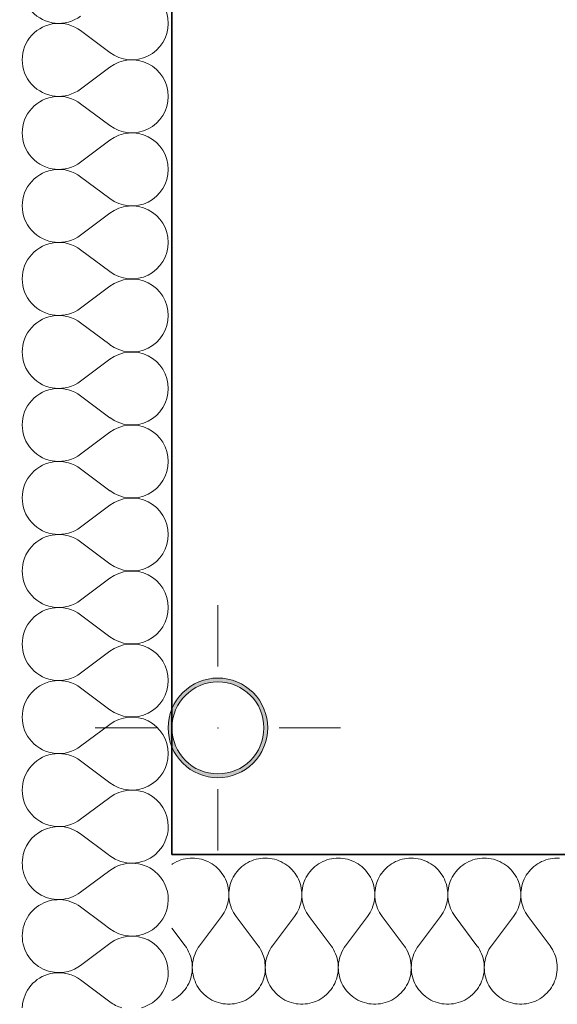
# Model space of a CAD drawing. Header units: millimetres. Extents: x 82175 to 237000, y 24756 to 471700.
# Tile 85 of 256: x 122661 to 123363, y 235183 to 236468. Entities that reach past the tile are written whole.
import ezdxf

# ---------------------------------------------------------------- set-up
doc = ezdxf.new("R2010")
doc.units = ezdxf.units.MM
doc.layers.add('- A - ocieplenie', color=8, linetype='Continuous')
doc.layers.add('Instalacje - Wod_Kan', color=8, linetype='Continuous')

# ---------------------------------------------------------------- blocks, each defined once
blk = doc.blocks.new('*X16')
at = {"layer": '- A - ocieplenie', "linetype": 'Continuous', "lineweight": 13, "ltscale": 100}
for p, q in [((49927.4, 244820.3), (49936.6, 244813.4)), ((49898.5, 244765.8), (49936.6, 244794.4)), ((49898.5, 244746.8), (49936.6, 244718.2))]:
    blk.add_line(p, q, dxfattribs=at)
for centre, start, end in [((49965.2, 244851.5), 0, 50.577), ((49965.2, 244851.5), 233.1301, 0), ((49965.2, 244756.3), 0, 126.8699), ((49869.9, 244803.9), 262.584, 306.8699), ((49869.9, 244708.7), 53.1301, 98.5417), ((49965.2, 244756.3), 285.7274, 0), ((49869.9, 244708.7), 171.4583, 177.8545), ((49965.2, 244756.3), 233.1301, 254.2726)]:
    blk.add_arc(centre, 47.6, start, end, dxfattribs=at)
blk = doc.blocks.new('*X17')
at = {"layer": '- A - ocieplenie', "linetype": 'Continuous', "lineweight": 13, "ltscale": 100}
for p, q in [((49898.5, 245984.9), (49936.6, 245956.3)), ((49898.5, 245908.7), (49936.6, 245937.3)), ((49898.5, 245889.6), (49936.6, 245861.1)), ((49898.5, 245813.4), (49936.6, 245842)), ((49898.5, 245794.4), (49936.6, 245765.8)), ((49898.5, 245718.2), (49936.6, 245746.8)), ((49898.5, 245699.2), (49936.6, 245670.6)), ((49898.5, 245623), (49936.6, 245651.5)), ((49898.5, 245603.9), (49936.6, 245575.4)), ((49898.5, 245527.7), (49936.6, 245556.3)), ((49898.5, 245508.7), (49936.6, 245480.1)), ((49898.5, 245432.5), (49936.6, 245461.1)), ((49898.5, 245413.4), (49936.6, 245384.9)), ((49898.5, 245337.3), (49936.6, 245365.8)), ((49898.5, 245318.2), (49936.6, 245289.6)), ((49898.5, 245242), (49936.6, 245270.6)), ((49898.5, 245223), (49936.6, 245194.4)), ((49898.5, 245146.8), (49936.6, 245175.4)), ((49898.5, 245127.7), (49936.6, 245099.2)), ((49898.5, 245051.5), (49936.6, 245080.1)), ((49898.5, 245032.5), (49936.6, 245003.9)), ((49898.5, 244956.3), (49936.6, 244984.9)), ((49898.5, 244937.3), (49934.2, 244910.5))]:
    blk.add_line(p, q, dxfattribs=at)
for centre, start, end in [((49869.9, 246042), 53.1301, 306.8699), ((49965.2, 245994.4), 0, 126.8699), ((49869.9, 245946.8), 53.1301, 306.8699), ((49965.2, 245994.4), 233.1301, 0), ((49965.2, 245899.2), 0, 126.8699), ((49869.9, 245851.5), 53.1301, 306.8699), ((49965.2, 245899.2), 233.1301, 0), ((49965.2, 245803.9), 0, 126.8699), ((49869.9, 245756.3), 53.1301, 306.8699), ((49965.2, 245803.9), 233.1301, 0), ((49965.2, 245708.7), 0, 126.8699), ((49869.9, 245661.1), 53.1301, 306.8699), ((49965.2, 245708.7), 233.1301, 0), ((49965.2, 245613.4), 0, 126.8699), ((49869.9, 245565.8), 53.1301, 306.8699), ((49965.2, 245613.4), 233.1301, 0), ((49965.2, 245518.2), 0, 126.8699), ((49869.9, 245470.6), 53.1301, 306.8699), ((49965.2, 245518.2), 233.1301, 0), ((49965.2, 245423), 0, 126.8699), ((49869.9, 245375.4), 53.1301, 306.8699), ((49965.2, 245423), 233.1301, 0), ((49965.2, 245327.7), 0, 126.8699), ((49869.9, 245280.1), 53.1301, 306.8699), ((49965.2, 245327.7), 233.1301, 0), ((49965.2, 245232.5), 0, 126.8699), ((49869.9, 245184.9), 53.1301, 306.8699), ((49965.2, 245232.5), 233.1301, 0), ((49965.2, 245137.3), 0, 126.8699), ((49869.9, 245089.6), 53.1301, 306.8699), ((49965.2, 245137.3), 233.1301, 0), ((49965.2, 245042), 0, 126.8699), ((49869.9, 244994.4), 53.1301, 306.8699), ((49965.2, 245042), 233.1301, 0), ((49965.2, 244946.8), 0, 126.8699), ((49869.9, 244899.2), 53.1301, 166.2646), ((49965.2, 244946.8), 310.3094, 0)]:
    blk.add_arc(centre, 47.6, start, end, dxfattribs=at)
blk = doc.blocks.new('*X18')
at = {"layer": '- A - ocieplenie', "linetype": 'Continuous', "lineweight": 13, "ltscale": 100}
for p, q in [((49934.2, 244910.5), (49936.6, 244908.7)), ((49898.5, 244861.1), (49936.6, 244889.6)), ((49898.5, 244842), (49927.4, 244820.3))]:
    blk.add_line(p, q, dxfattribs=at)
for centre, start, end in [((49869.9, 244899.2), 166.2646, 306.8699), ((49965.2, 244946.8), 233.1301, 310.3094), ((49965.2, 244851.5), 50.577, 126.8699), ((49869.9, 244803.9), 53.1301, 262.584), ((49869.9, 244708.7), 98.5417, 171.4583)]:
    blk.add_arc(centre, 47.6, start, end, dxfattribs=at)
blk = doc.blocks.new('*X19')
at = {"layer": '- A - ocieplenie', "linetype": 'Continuous', "lineweight": 13, "ltscale": 100}
for p, q in [((50038.2, 244905.3), (50035.2, 244904.9)), ((50041.2, 244905.6), (50038.2, 244905.3)), ((50044.2, 244905.7), (50041.2, 244905.6)), ((50047.2, 244905.6), (50044.2, 244905.7)), ((50050.2, 244905.3), (50047.2, 244905.6)), ((50053.2, 244904.9), (50050.2, 244905.3)), ((50133.4, 244905.3), (50130.5, 244904.9)), ((50136.4, 244905.6), (50133.4, 244905.3)), ((50139.4, 244905.7), (50136.4, 244905.6)), ((50142.5, 244905.6), (50139.4, 244905.7)), ((50145.5, 244905.3), (50142.5, 244905.6)), ((50148.4, 244904.9), (50145.5, 244905.3)), ((50228.7, 244905.3), (50225.7, 244904.9)), ((50231.7, 244905.6), (50228.7, 244905.3)), ((50234.7, 244905.7), (50231.7, 244905.6)), ((50237.7, 244905.6), (50234.7, 244905.7)), ((50240.7, 244905.3), (50237.7, 244905.6)), ((50243.7, 244904.9), (50240.7, 244905.3)), ((50323.9, 244905.3), (50320.9, 244904.9)), ((50326.9, 244905.6), (50323.9, 244905.3)), ((50329.9, 244905.7), (50326.9, 244905.6)), ((50332.9, 244905.6), (50329.9, 244905.7)), ((50335.9, 244905.3), (50332.9, 244905.6)), ((50338.9, 244904.9), (50335.9, 244905.3)), ((50419.2, 244905.3), (50416.2, 244904.9)), ((50422.2, 244905.6), (50419.2, 244905.3)), ((50425.2, 244905.7), (50422.2, 244905.6)), ((50428.2, 244905.6), (50425.2, 244905.7)), ((50431.2, 244905.3), (50428.2, 244905.6)), ((50434.1, 244904.9), (50431.2, 244905.3)), ((50514.4, 244905.3), (50511.4, 244904.9)), ((50517.4, 244905.6), (50514.4, 244905.3)), ((50520.4, 244905.7), (50517.4, 244905.6)), ((50523.4, 244905.6), (50520.4, 244905.7)), ((50018.5, 244898.2), (50017.6, 244897.5)), ((50021.1, 244899.7), (50018.5, 244898.2)), ((50023.8, 244901.1), (50021.1, 244899.7)), ((50026.6, 244902.3), (50023.8, 244901.1)), ((50029.4, 244903.3), (50026.6, 244902.3)), ((50032.3, 244904.2), (50029.4, 244903.3)), ((50035.2, 244904.9), (50032.3, 244904.2)), ((50056.1, 244904.2), (50053.2, 244904.9)), ((50059, 244903.3), (50056.1, 244904.2)), ((50061.9, 244902.3), (50059, 244903.3)), ((50064.6, 244901.1), (50061.9, 244902.3)), ((50067.3, 244899.7), (50064.6, 244901.1)), ((50069.9, 244898.2), (50067.3, 244899.7)), ((50072.4, 244896.5), (50069.9, 244898.2)), ((50074.7, 244894.6), (50072.4, 244896.5)), ((50077, 244892.6), (50074.7, 244894.6)), ((50079.1, 244890.5), (50077, 244892.6)), ((50106.7, 244892.6), (50104.6, 244890.5)), ((50108.9, 244894.6), (50106.7, 244892.6)), ((50111.3, 244896.5), (50108.9, 244894.6)), ((50113.8, 244898.2), (50111.3, 244896.5)), ((50116.4, 244899.7), (50113.8, 244898.2)), ((50119, 244901.1), (50116.4, 244899.7)), ((50121.8, 244902.3), (50119, 244901.1)), ((50124.6, 244903.3), (50121.8, 244902.3)), ((50127.5, 244904.2), (50124.6, 244903.3)), ((50130.5, 244904.9), (50127.5, 244904.2)), ((50151.4, 244904.2), (50148.4, 244904.9)), ((50154.3, 244903.3), (50151.4, 244904.2)), ((50157.1, 244902.3), (50154.3, 244903.3)), ((50159.9, 244901.1), (50157.1, 244902.3)), ((50162.5, 244899.7), (50159.9, 244901.1)), ((50165.1, 244898.2), (50162.5, 244899.7)), ((50167.6, 244896.5), (50165.1, 244898.2)), ((50170, 244894.6), (50167.6, 244896.5)), ((50172.2, 244892.6), (50170, 244894.6)), ((50174.3, 244890.5), (50172.2, 244892.6)), ((50201.9, 244892.6), (50199.8, 244890.5)), ((50204.2, 244894.6), (50201.9, 244892.6)), ((50206.5, 244896.5), (50204.2, 244894.6)), ((50209, 244898.2), (50206.5, 244896.5)), ((50211.6, 244899.7), (50209, 244898.2)), ((50214.3, 244901.1), (50211.6, 244899.7)), ((50217, 244902.3), (50214.3, 244901.1)), ((50219.9, 244903.3), (50217, 244902.3)), ((50222.8, 244904.2), (50219.9, 244903.3)), ((50225.7, 244904.9), (50222.8, 244904.2)), ((50246.6, 244904.2), (50243.7, 244904.9)), ((50249.5, 244903.3), (50246.6, 244904.2)), ((50252.3, 244902.3), (50249.5, 244903.3)), ((50255.1, 244901.1), (50252.3, 244902.3)), ((50257.8, 244899.7), (50255.1, 244901.1)), ((50260.4, 244898.2), (50257.8, 244899.7)), ((50262.8, 244896.5), (50260.4, 244898.2)), ((50265.2, 244894.6), (50262.8, 244896.5)), ((50267.5, 244892.6), (50265.2, 244894.6)), ((50269.6, 244890.5), (50267.5, 244892.6)), ((50297.1, 244892.6), (50295, 244890.5)), ((50299.4, 244894.6), (50297.1, 244892.6)), ((50301.8, 244896.5), (50299.4, 244894.6)), ((50304.3, 244898.2), (50301.8, 244896.5)), ((50306.8, 244899.7), (50304.3, 244898.2)), ((50309.5, 244901.1), (50306.8, 244899.7)), ((50312.3, 244902.3), (50309.5, 244901.1)), ((50315.1, 244903.3), (50312.3, 244902.3)), ((50318, 244904.2), (50315.1, 244903.3)), ((50320.9, 244904.9), (50318, 244904.2)), ((50341.8, 244904.2), (50338.9, 244904.9)), ((50344.7, 244903.3), (50341.8, 244904.2)), ((50347.6, 244902.3), (50344.7, 244903.3)), ((50350.3, 244901.1), (50347.6, 244902.3)), ((50353, 244899.7), (50350.3, 244901.1)), ((50355.6, 244898.2), (50353, 244899.7)), ((50358.1, 244896.5), (50355.6, 244898.2)), ((50360.5, 244894.6), (50358.1, 244896.5)), ((50362.7, 244892.6), (50360.5, 244894.6)), ((50364.8, 244890.5), (50362.7, 244892.6)), ((50392.4, 244892.6), (50390.3, 244890.5)), ((50394.6, 244894.6), (50392.4, 244892.6)), ((50397, 244896.5), (50394.6, 244894.6)), ((50399.5, 244898.2), (50397, 244896.5)), ((50402.1, 244899.7), (50399.5, 244898.2)), ((50404.8, 244901.1), (50402.1, 244899.7)), ((50407.5, 244902.3), (50404.8, 244901.1)), ((50410.3, 244903.3), (50407.5, 244902.3)), ((50413.2, 244904.2), (50410.3, 244903.3)), ((50416.2, 244904.9), (50413.2, 244904.2)), ((50437.1, 244904.2), (50434.1, 244904.9)), ((50440, 244903.3), (50437.1, 244904.2)), ((50442.8, 244902.3), (50440, 244903.3)), ((50445.6, 244901.1), (50442.8, 244902.3)), ((50448.2, 244899.7), (50445.6, 244901.1)), ((50450.8, 244898.2), (50448.2, 244899.7)), ((50453.3, 244896.5), (50450.8, 244898.2)), ((50455.7, 244894.6), (50453.3, 244896.5)), ((50457.9, 244892.6), (50455.7, 244894.6)), ((50460.1, 244890.5), (50457.9, 244892.6)), ((50487.6, 244892.6), (50485.5, 244890.5)), ((50489.9, 244894.6), (50487.6, 244892.6)), ((50492.2, 244896.5), (50489.9, 244894.6)), ((50494.7, 244898.2), (50492.2, 244896.5)), ((50497.3, 244899.7), (50494.7, 244898.2)), ((50500, 244901.1), (50497.3, 244899.7)), ((50502.8, 244902.3), (50500, 244901.1)), ((50505.6, 244903.3), (50502.8, 244902.3)), ((50508.5, 244904.2), (50505.6, 244903.3)), ((50511.4, 244904.9), (50508.5, 244904.2)), ((50081.1, 244888.2), (50079.1, 244890.5)), ((50082.9, 244885.8), (50081.1, 244888.2)), ((50084.6, 244883.3), (50082.9, 244885.8)), ((50086.1, 244880.7), (50084.6, 244883.3)), ((50087.5, 244878), (50086.1, 244880.7)), ((50097.6, 244880.7), (50096.2, 244878)), ((50099.1, 244883.3), (50097.6, 244880.7)), ((50100.7, 244885.8), (50099.1, 244883.3)), ((50102.6, 244888.2), (50100.7, 244885.8)), ((50104.6, 244890.5), (50102.6, 244888.2)), ((50176.3, 244888.2), (50174.3, 244890.5)), ((50178.2, 244885.8), (50176.3, 244888.2)), ((50179.8, 244883.3), (50178.2, 244885.8)), ((50181.3, 244880.7), (50179.8, 244883.3)), ((50182.7, 244878), (50181.3, 244880.7)), ((50192.8, 244880.7), (50191.4, 244878)), ((50194.3, 244883.3), (50192.8, 244880.7)), ((50196, 244885.8), (50194.3, 244883.3)), ((50197.8, 244888.2), (50196, 244885.8)), ((50199.8, 244890.5), (50197.8, 244888.2)), ((50271.6, 244888.2), (50269.6, 244890.5)), ((50273.4, 244885.8), (50271.6, 244888.2)), ((50275.1, 244883.3), (50273.4, 244885.8)), ((50276.6, 244880.7), (50275.1, 244883.3)), ((50277.9, 244878), (50276.6, 244880.7)), ((50288, 244880.7), (50286.7, 244878)), ((50289.5, 244883.3), (50288, 244880.7)), ((50291.2, 244885.8), (50289.5, 244883.3)), ((50293, 244888.2), (50291.2, 244885.8)), ((50295, 244890.5), (50293, 244888.2)), ((50366.8, 244888.2), (50364.8, 244890.5)), ((50368.6, 244885.8), (50366.8, 244888.2)), ((50370.3, 244883.3), (50368.6, 244885.8)), ((50371.8, 244880.7), (50370.3, 244883.3)), ((50373.2, 244878), (50371.8, 244880.7)), ((50383.3, 244880.7), (50381.9, 244878)), ((50384.8, 244883.3), (50383.3, 244880.7)), ((50386.5, 244885.8), (50384.8, 244883.3)), ((50388.3, 244888.2), (50386.5, 244885.8)), ((50390.3, 244890.5), (50388.3, 244888.2)), ((50462, 244888.2), (50460.1, 244890.5)), ((50463.9, 244885.8), (50462, 244888.2)), ((50465.5, 244883.3), (50463.9, 244885.8)), ((50467.1, 244880.7), (50465.5, 244883.3)), ((50468.4, 244878), (50467.1, 244880.7)), ((50478.5, 244880.7), (50477.2, 244878)), ((50480, 244883.3), (50478.5, 244880.7)), ((50481.7, 244885.8), (50480, 244883.3)), ((50483.5, 244888.2), (50481.7, 244885.8)), ((50485.5, 244890.5), (50483.5, 244888.2)), ((50088.6, 244875.3), (50087.5, 244878)), ((50089.6, 244872.4), (50088.6, 244875.3)), ((50090.4, 244869.5), (50089.6, 244872.4)), ((50091.1, 244866.6), (50090.4, 244869.5)), ((50093.2, 244869.5), (50092.6, 244866.6)), ((50094, 244872.4), (50093.2, 244869.5)), ((50095, 244875.3), (50094, 244872.4)), ((50096.2, 244878), (50095, 244875.3)), ((50183.9, 244875.3), (50182.7, 244878)), ((50184.9, 244872.4), (50183.9, 244875.3)), ((50185.7, 244869.5), (50184.9, 244872.4)), ((50186.3, 244866.6), (50185.7, 244869.5)), ((50188.5, 244869.5), (50187.8, 244866.6)), ((50189.3, 244872.4), (50188.5, 244869.5)), ((50190.3, 244875.3), (50189.3, 244872.4)), ((50191.4, 244878), (50190.3, 244875.3)), ((50279.1, 244875.3), (50277.9, 244878)), ((50280.1, 244872.4), (50279.1, 244875.3)), ((50280.9, 244869.5), (50280.1, 244872.4)), ((50281.5, 244866.6), (50280.9, 244869.5)), ((50283.7, 244869.5), (50283.1, 244866.6)), ((50284.5, 244872.4), (50283.7, 244869.5)), ((50285.5, 244875.3), (50284.5, 244872.4)), ((50286.7, 244878), (50285.5, 244875.3)), ((50374.3, 244875.3), (50373.2, 244878)), ((50375.3, 244872.4), (50374.3, 244875.3)), ((50376.2, 244869.5), (50375.3, 244872.4)), ((50376.8, 244866.6), (50376.2, 244869.5)), ((50378.9, 244869.5), (50378.3, 244866.6)), ((50379.7, 244872.4), (50378.9, 244869.5)), ((50380.7, 244875.3), (50379.7, 244872.4)), ((50381.9, 244878), (50380.7, 244875.3)), ((50469.6, 244875.3), (50468.4, 244878)), ((50470.6, 244872.4), (50469.6, 244875.3)), ((50471.4, 244869.5), (50470.6, 244872.4)), ((50472, 244866.6), (50471.4, 244869.5)), ((50474.2, 244869.5), (50473.5, 244866.6)), ((50475, 244872.4), (50474.2, 244869.5)), ((50476, 244875.3), (50475, 244872.4)), ((50477.2, 244878), (50476, 244875.3)), ((50091.5, 244863.6), (50091.1, 244866.6)), ((50091.4, 244851.6), (50091.7, 244854.6)), ((50091.8, 244860.6), (50091.5, 244863.6)), ((50091.7, 244854.6), (50091.8, 244857.6)), ((50091.8, 244857.6), (50091.8, 244860.6)), ((50091.9, 244860.6), (50091.8, 244857.6)), ((50091.8, 244857.6), (50092, 244854.6)), ((50092.1, 244863.6), (50091.9, 244860.6)), ((50092, 244854.6), (50092.3, 244851.6)), ((50092.6, 244866.6), (50092.1, 244863.6)), ((50186.7, 244863.6), (50186.3, 244866.6)), ((50186.6, 244851.6), (50186.9, 244854.6)), ((50187, 244860.6), (50186.7, 244863.6)), ((50186.9, 244854.6), (50187.1, 244857.6)), ((50187.1, 244857.6), (50187, 244860.6)), ((50187.4, 244863.6), (50187.1, 244860.6)), ((50187.1, 244860.6), (50187.1, 244857.6)), ((50187.1, 244857.6), (50187.2, 244854.6)), ((50187.2, 244854.6), (50187.5, 244851.6)), ((50187.8, 244866.6), (50187.4, 244863.6)), ((50282, 244863.6), (50281.5, 244866.6)), ((50281.9, 244851.6), (50282.2, 244854.6)), ((50282.2, 244860.6), (50282, 244863.6)), ((50282.3, 244857.6), (50282.2, 244860.6)), ((50282.2, 244854.6), (50282.3, 244857.6)), ((50282.4, 244860.6), (50282.3, 244857.6)), ((50282.3, 244857.6), (50282.4, 244854.6)), ((50282.6, 244863.6), (50282.4, 244860.6)), ((50282.4, 244854.6), (50282.8, 244851.6)), ((50283.1, 244866.6), (50282.6, 244863.6)), ((50377.2, 244863.6), (50376.8, 244866.6)), ((50377.1, 244851.6), (50377.4, 244854.6)), ((50377.5, 244860.6), (50377.2, 244863.6)), ((50377.4, 244854.6), (50377.5, 244857.6)), ((50377.5, 244857.6), (50377.5, 244860.6)), ((50377.6, 244860.6), (50377.5, 244857.6)), ((50377.5, 244857.6), (50377.7, 244854.6)), ((50377.9, 244863.6), (50377.6, 244860.6)), ((50377.7, 244854.6), (50378, 244851.6)), ((50378.3, 244866.6), (50377.9, 244863.6)), ((50472.5, 244863.6), (50472, 244866.6)), ((50472.3, 244851.6), (50472.7, 244854.6)), ((50472.7, 244860.6), (50472.5, 244863.6)), ((50472.8, 244857.6), (50472.7, 244860.6)), ((50472.7, 244854.6), (50472.8, 244857.6)), ((50473.1, 244863.6), (50472.8, 244860.6)), ((50472.8, 244860.6), (50472.8, 244857.6)), ((50472.8, 244857.6), (50472.9, 244854.6)), ((50472.9, 244854.6), (50473.2, 244851.6)), ((50473.5, 244866.6), (50473.1, 244863.6)), ((50088.2, 244840), (50089.3, 244842.8)), ((50089.3, 244842.8), (50090.2, 244845.7)), ((50090.2, 244845.7), (50090.9, 244848.6)), ((50090.9, 244848.6), (50091.4, 244851.6)), ((50092.3, 244851.6), (50092.8, 244848.6)), ((50092.8, 244848.6), (50093.5, 244845.7)), ((50093.5, 244845.7), (50094.4, 244842.8)), ((50094.4, 244842.8), (50095.4, 244840)), ((50183.5, 244840), (50184.5, 244842.8)), ((50184.5, 244842.8), (50185.4, 244845.7)), ((50185.4, 244845.7), (50186.1, 244848.6)), ((50186.1, 244848.6), (50186.6, 244851.6)), ((50187.5, 244851.6), (50188, 244848.6)), ((50188, 244848.6), (50188.7, 244845.7)), ((50188.7, 244845.7), (50189.6, 244842.8)), ((50189.6, 244842.8), (50190.7, 244840)), ((50278.7, 244840), (50279.8, 244842.8)), ((50279.8, 244842.8), (50280.7, 244845.7)), ((50280.7, 244845.7), (50281.4, 244848.6)), ((50281.4, 244848.6), (50281.9, 244851.6)), ((50282.8, 244851.6), (50283.3, 244848.6)), ((50283.3, 244848.6), (50284, 244845.7)), ((50284, 244845.7), (50284.8, 244842.8)), ((50284.8, 244842.8), (50285.9, 244840)), ((50374, 244840), (50375, 244842.8)), ((50375, 244842.8), (50375.9, 244845.7)), ((50375.9, 244845.7), (50376.6, 244848.6)), ((50376.6, 244848.6), (50377.1, 244851.6)), ((50378, 244851.6), (50378.5, 244848.6)), ((50378.5, 244848.6), (50379.2, 244845.7)), ((50379.2, 244845.7), (50380.1, 244842.8)), ((50380.1, 244842.8), (50381.1, 244840)), ((50469.2, 244840), (50470.3, 244842.8)), ((50470.3, 244842.8), (50471.1, 244845.7)), ((50471.1, 244845.7), (50471.8, 244848.6)), ((50471.8, 244848.6), (50472.3, 244851.6)), ((50473.2, 244851.6), (50473.7, 244848.6)), ((50473.7, 244848.6), (50474.4, 244845.7)), ((50474.4, 244845.7), (50475.3, 244842.8)), ((50475.3, 244842.8), (50476.4, 244840)), ((50053.7, 244791.4), (50082.3, 244829.5)), ((50082.3, 244829.5), (50084, 244832)), ((50084, 244832), (50085.6, 244834.6)), ((50085.6, 244834.6), (50087, 244837.2)), ((50087, 244837.2), (50088.2, 244840)), ((50095.4, 244840), (50096.6, 244837.2)), ((50096.6, 244837.2), (50098.1, 244834.6)), ((50098.1, 244834.6), (50099.6, 244832)), ((50099.6, 244832), (50101.4, 244829.5)), ((50129.9, 244791.4), (50101.4, 244829.5)), ((50149, 244791.4), (50177.5, 244829.5)), ((50177.5, 244829.5), (50179.3, 244832)), ((50179.3, 244832), (50180.8, 244834.6)), ((50180.8, 244834.6), (50182.2, 244837.2)), ((50182.2, 244837.2), (50183.5, 244840)), ((50190.7, 244840), (50191.9, 244837.2)), ((50191.9, 244837.2), (50193.3, 244834.6)), ((50193.3, 244834.6), (50194.9, 244832)), ((50194.9, 244832), (50196.6, 244829.5)), ((50225.2, 244791.4), (50196.6, 244829.5)), ((50244.2, 244791.4), (50272.8, 244829.5)), ((50272.8, 244829.5), (50274.5, 244832)), ((50274.5, 244832), (50276.1, 244834.6)), ((50276.1, 244834.6), (50277.5, 244837.2)), ((50277.5, 244837.2), (50278.7, 244840)), ((50285.9, 244840), (50287.1, 244837.2)), ((50287.1, 244837.2), (50288.5, 244834.6)), ((50288.5, 244834.6), (50290.1, 244832)), ((50290.1, 244832), (50291.8, 244829.5)), ((50320.4, 244791.4), (50291.8, 244829.5)), ((50339.4, 244791.4), (50368, 244829.5)), ((50368, 244829.5), (50369.8, 244832)), ((50369.8, 244832), (50371.3, 244834.6)), ((50371.3, 244834.6), (50372.7, 244837.2)), ((50372.7, 244837.2), (50374, 244840)), ((50381.1, 244840), (50382.4, 244837.2)), ((50382.4, 244837.2), (50383.8, 244834.6)), ((50383.8, 244834.6), (50385.3, 244832)), ((50385.3, 244832), (50387.1, 244829.5)), ((50415.6, 244791.4), (50387.1, 244829.5)), ((50434.7, 244791.4), (50463.3, 244829.5)), ((50463.3, 244829.5), (50465, 244832)), ((50465, 244832), (50466.6, 244834.6)), ((50466.6, 244834.6), (50468, 244837.2)), ((50468, 244837.2), (50469.2, 244840)), ((50476.4, 244840), (50477.6, 244837.2)), ((50477.6, 244837.2), (50479, 244834.6)), ((50479, 244834.6), (50480.6, 244832)), ((50480.6, 244832), (50482.3, 244829.5)), ((50510.9, 244791.4), (50482.3, 244829.5)), ((50034.7, 244791.4), (50017.6, 244814.3)), ((50036.4, 244788.9), (50034.7, 244791.4)), ((50053.7, 244791.4), (50052, 244788.9)), ((50131.7, 244788.9), (50129.9, 244791.4)), ((50149, 244791.4), (50147.2, 244788.9)), ((50226.9, 244788.9), (50225.2, 244791.4)), ((50244.2, 244791.4), (50242.5, 244788.9)), ((50322.2, 244788.9), (50320.4, 244791.4)), ((50339.4, 244791.4), (50337.7, 244788.9)), ((50417.4, 244788.9), (50415.6, 244791.4)), ((50434.7, 244791.4), (50432.9, 244788.9)), ((50512.6, 244788.9), (50510.9, 244791.4)), ((50038, 244786.3), (50036.4, 244788.9)), ((50039.4, 244783.6), (50038, 244786.3)), ((50040.7, 244780.8), (50039.4, 244783.6)), ((50041.8, 244777.9), (50040.7, 244780.8)), ((50042.6, 244775), (50041.8, 244777.9)), ((50046.7, 244777.9), (50045.8, 244775)), ((50047.7, 244780.8), (50046.7, 244777.9)), ((50049, 244783.6), (50047.7, 244780.8)), ((50050.4, 244786.3), (50049, 244783.6)), ((50052, 244788.9), (50050.4, 244786.3)), ((50133.3, 244786.3), (50131.7, 244788.9)), ((50134.7, 244783.6), (50133.3, 244786.3)), ((50135.9, 244780.8), (50134.7, 244783.6)), ((50137, 244777.9), (50135.9, 244780.8)), ((50137.9, 244775), (50137, 244777.9)), ((50141.9, 244777.9), (50141, 244775)), ((50143, 244780.8), (50141.9, 244777.9)), ((50144.2, 244783.6), (50143, 244780.8)), ((50145.6, 244786.3), (50144.2, 244783.6)), ((50147.2, 244788.9), (50145.6, 244786.3)), ((50228.5, 244786.3), (50226.9, 244788.9)), ((50229.9, 244783.6), (50228.5, 244786.3)), ((50231.2, 244780.8), (50229.9, 244783.6)), ((50232.2, 244777.9), (50231.2, 244780.8)), ((50233.1, 244775), (50232.2, 244777.9)), ((50237.1, 244777.9), (50236.3, 244775)), ((50238.2, 244780.8), (50237.1, 244777.9)), ((50239.4, 244783.6), (50238.2, 244780.8)), ((50240.9, 244786.3), (50239.4, 244783.6)), ((50242.5, 244788.9), (50240.9, 244786.3)), ((50323.7, 244786.3), (50322.2, 244788.9)), ((50325.2, 244783.6), (50323.7, 244786.3)), ((50326.4, 244780.8), (50325.2, 244783.6)), ((50327.5, 244777.9), (50326.4, 244780.8)), ((50328.3, 244775), (50327.5, 244777.9)), ((50332.4, 244777.9), (50331.5, 244775)), ((50333.4, 244780.8), (50332.4, 244777.9)), ((50334.7, 244783.6), (50333.4, 244780.8)), ((50336.1, 244786.3), (50334.7, 244783.6)), ((50337.7, 244788.9), (50336.1, 244786.3)), ((50419, 244786.3), (50417.4, 244788.9)), ((50420.4, 244783.6), (50419, 244786.3)), ((50421.6, 244780.8), (50420.4, 244783.6)), ((50422.7, 244777.9), (50421.6, 244780.8)), ((50423.6, 244775), (50422.7, 244777.9)), ((50427.6, 244777.9), (50426.7, 244775)), ((50428.7, 244780.8), (50427.6, 244777.9)), ((50429.9, 244783.6), (50428.7, 244780.8)), ((50431.3, 244786.3), (50429.9, 244783.6)), ((50432.9, 244788.9), (50431.3, 244786.3)), ((50514.2, 244786.3), (50512.6, 244788.9)), ((50515.6, 244783.6), (50514.2, 244786.3)), ((50516.9, 244780.8), (50515.6, 244783.6)), ((50517.9, 244777.9), (50516.9, 244780.8)), ((50518.8, 244775), (50517.9, 244777.9)), ((50043.3, 244772), (50042.6, 244775)), ((50043.8, 244769), (50043.3, 244772)), ((50044.1, 244766), (50043.8, 244769)), ((50044.2, 244762.9), (50044.1, 244766)), ((50044.3, 244766), (50044.2, 244762.9)), ((50044.6, 244769), (50044.3, 244766)), ((50045.1, 244772), (50044.6, 244769)), ((50045.8, 244775), (50045.1, 244772)), ((50138.6, 244772), (50137.9, 244775)), ((50139, 244769), (50138.6, 244772)), ((50139.3, 244766), (50139, 244769)), ((50139.4, 244762.9), (50139.3, 244766)), ((50139.6, 244766), (50139.4, 244762.9)), ((50139.9, 244769), (50139.6, 244766)), ((50140.3, 244772), (50139.9, 244769)), ((50141, 244775), (50140.3, 244772)), ((50233.8, 244772), (50233.1, 244775)), ((50234.3, 244769), (50233.8, 244772)), ((50234.6, 244766), (50234.3, 244769)), ((50234.7, 244762.9), (50234.6, 244766)), ((50234.8, 244766), (50234.7, 244762.9)), ((50235.1, 244769), (50234.8, 244766)), ((50235.6, 244772), (50235.1, 244769)), ((50236.3, 244775), (50235.6, 244772)), ((50329, 244772), (50328.3, 244775)), ((50329.5, 244769), (50329, 244772)), ((50329.8, 244766), (50329.5, 244769)), ((50329.9, 244762.9), (50329.8, 244766)), ((50330, 244766), (50329.9, 244762.9)), ((50330.3, 244769), (50330, 244766)), ((50330.8, 244772), (50330.3, 244769)), ((50331.5, 244775), (50330.8, 244772)), ((50424.3, 244772), (50423.6, 244775)), ((50424.8, 244769), (50424.3, 244772)), ((50425.1, 244766), (50424.8, 244769)), ((50425.2, 244762.9), (50425.1, 244766)), ((50425.3, 244766), (50425.2, 244762.9)), ((50425.6, 244769), (50425.3, 244766)), ((50426.1, 244772), (50425.6, 244769)), ((50426.7, 244775), (50426.1, 244772)), ((50519.5, 244772), (50518.8, 244775)), ((50520, 244769), (50519.5, 244772)), ((50520.3, 244766), (50520, 244769)), ((50520.4, 244762.9), (50520.3, 244766)), ((50042.7, 244750.8), (50043.3, 244753.8)), ((50043.3, 244753.8), (50043.8, 244756.8)), ((50043.8, 244756.8), (50044.1, 244759.9)), ((50044.1, 244759.9), (50044.2, 244762.9)), ((50044.2, 244762.9), (50044.3, 244759.9)), ((50044.3, 244759.9), (50044.6, 244756.8)), ((50044.6, 244756.8), (50045.1, 244753.8)), ((50045.1, 244753.8), (50045.8, 244750.8)), ((50137.9, 244750.8), (50138.6, 244753.8)), ((50138.6, 244753.8), (50139.1, 244756.8)), ((50139.1, 244756.8), (50139.4, 244759.9)), ((50139.4, 244762.9), (50139.5, 244759.9)), ((50139.4, 244759.9), (50139.4, 244762.9)), ((50139.5, 244759.9), (50139.8, 244756.8)), ((50139.8, 244756.8), (50140.3, 244753.8)), ((50140.3, 244753.8), (50141, 244750.8)), ((50233.1, 244750.8), (50233.8, 244753.8)), ((50233.8, 244753.8), (50234.3, 244756.8)), ((50234.3, 244756.8), (50234.6, 244759.9)), ((50234.6, 244759.9), (50234.7, 244762.9)), ((50234.7, 244762.9), (50234.8, 244759.9)), ((50234.8, 244759.9), (50235.1, 244756.8)), ((50235.1, 244756.8), (50235.6, 244753.8)), ((50235.6, 244753.8), (50236.2, 244750.8)), ((50328.4, 244750.8), (50329.1, 244753.8)), ((50329.1, 244753.8), (50329.5, 244756.8)), ((50329.5, 244756.8), (50329.8, 244759.9)), ((50329.8, 244759.9), (50329.9, 244762.9)), ((50329.9, 244762.9), (50330, 244759.9)), ((50330, 244759.9), (50330.3, 244756.8)), ((50330.3, 244756.8), (50330.8, 244753.8)), ((50330.8, 244753.8), (50331.5, 244750.8)), ((50423.6, 244750.8), (50424.3, 244753.8)), ((50424.3, 244753.8), (50424.8, 244756.8)), ((50424.8, 244756.8), (50425.1, 244759.9)), ((50425.1, 244759.9), (50425.2, 244762.9)), ((50425.2, 244762.9), (50425.3, 244759.9)), ((50425.3, 244759.9), (50425.5, 244756.8)), ((50425.5, 244756.8), (50426, 244753.8)), ((50426, 244753.8), (50426.7, 244750.8)), ((50518.9, 244750.8), (50519.5, 244753.8)), ((50519.5, 244753.8), (50520, 244756.8)), ((50520, 244756.8), (50520.3, 244759.9)), ((50520.3, 244759.9), (50520.4, 244762.9)), ((50036.5, 244736.9), (50038.1, 244739.5)), ((50038.1, 244739.5), (50039.5, 244742.2)), ((50039.5, 244742.2), (50040.8, 244745)), ((50040.8, 244745), (50041.8, 244747.9)), ((50041.8, 244747.9), (50042.7, 244750.8)), ((50045.8, 244750.8), (50046.6, 244747.9)), ((50046.6, 244747.9), (50047.7, 244745)), ((50047.7, 244745), (50048.9, 244742.2)), ((50048.9, 244742.2), (50050.3, 244739.5)), ((50050.3, 244739.5), (50051.9, 244736.9)), ((50131.8, 244736.9), (50133.3, 244739.5)), ((50133.3, 244739.5), (50134.8, 244742.2)), ((50134.8, 244742.2), (50136, 244745)), ((50136, 244745), (50137, 244747.9)), ((50137, 244747.9), (50137.9, 244750.8)), ((50141, 244750.8), (50141.9, 244747.9)), ((50141.9, 244747.9), (50142.9, 244745)), ((50142.9, 244745), (50144.1, 244742.2)), ((50144.1, 244742.2), (50145.5, 244739.5)), ((50145.5, 244739.5), (50147.1, 244736.9)), ((50227, 244736.9), (50228.6, 244739.5)), ((50228.6, 244739.5), (50230, 244742.2)), ((50230, 244742.2), (50231.2, 244745)), ((50231.2, 244745), (50232.3, 244747.9)), ((50232.3, 244747.9), (50233.1, 244750.8)), ((50236.2, 244750.8), (50237.1, 244747.9)), ((50237.1, 244747.9), (50238.1, 244745)), ((50238.1, 244745), (50239.4, 244742.2)), ((50239.4, 244742.2), (50240.8, 244739.5)), ((50240.8, 244739.5), (50242.4, 244736.9)), ((50322.2, 244736.9), (50323.8, 244739.5)), ((50323.8, 244739.5), (50325.2, 244742.2)), ((50325.2, 244742.2), (50326.5, 244745)), ((50326.5, 244745), (50327.5, 244747.9)), ((50327.5, 244747.9), (50328.4, 244750.8)), ((50331.5, 244750.8), (50332.3, 244747.9)), ((50332.3, 244747.9), (50333.4, 244745)), ((50333.4, 244745), (50334.6, 244742.2)), ((50334.6, 244742.2), (50336, 244739.5)), ((50336, 244739.5), (50337.6, 244736.9)), ((50417.5, 244736.9), (50419.1, 244739.5)), ((50419.1, 244739.5), (50420.5, 244742.2)), ((50420.5, 244742.2), (50421.7, 244745)), ((50421.7, 244745), (50422.8, 244747.9)), ((50422.8, 244747.9), (50423.6, 244750.8)), ((50426.7, 244750.8), (50427.6, 244747.9)), ((50427.6, 244747.9), (50428.6, 244745)), ((50428.6, 244745), (50429.9, 244742.2)), ((50429.9, 244742.2), (50431.3, 244739.5)), ((50431.3, 244739.5), (50432.8, 244736.9)), ((50512.7, 244736.9), (50514.3, 244739.5)), ((50514.3, 244739.5), (50515.7, 244742.2)), ((50515.7, 244742.2), (50516.9, 244745)), ((50516.9, 244745), (50518, 244747.9)), ((50518, 244747.9), (50518.9, 244750.8)), ((50023.9, 244723.8), (50026.3, 244725.6)), ((50026.3, 244725.6), (50028.6, 244727.6)), ((50028.6, 244727.6), (50030.8, 244729.8)), ((50030.8, 244729.8), (50032.9, 244732)), ((50032.9, 244732), (50034.8, 244734.4)), ((50034.8, 244734.4), (50036.5, 244736.9)), ((50051.9, 244736.9), (50053.6, 244734.4)), ((50053.6, 244734.4), (50055.5, 244732)), ((50055.5, 244732), (50057.6, 244729.8)), ((50057.6, 244729.8), (50059.8, 244727.6)), ((50059.8, 244727.6), (50062.1, 244725.6)), ((50062.1, 244725.6), (50064.6, 244723.8)), ((50119.1, 244723.8), (50121.5, 244725.6)), ((50121.5, 244725.6), (50123.9, 244727.6)), ((50123.9, 244727.6), (50126.1, 244729.8)), ((50126.1, 244729.8), (50128.1, 244732)), ((50128.1, 244732), (50130, 244734.4)), ((50130, 244734.4), (50131.8, 244736.9)), ((50147.1, 244736.9), (50148.9, 244734.4)), ((50148.9, 244734.4), (50150.8, 244732)), ((50150.8, 244732), (50152.8, 244729.8)), ((50152.8, 244729.8), (50155, 244727.6)), ((50155, 244727.6), (50157.4, 244725.6)), ((50157.4, 244725.6), (50159.8, 244723.8)), ((50214.3, 244723.8), (50216.8, 244725.6)), ((50216.8, 244725.6), (50219.1, 244727.6)), ((50219.1, 244727.6), (50221.3, 244729.8)), ((50221.3, 244729.8), (50223.4, 244732)), ((50223.4, 244732), (50225.3, 244734.4)), ((50225.3, 244734.4), (50227, 244736.9)), ((50242.4, 244736.9), (50244.1, 244734.4)), ((50244.1, 244734.4), (50246, 244732)), ((50246, 244732), (50248.1, 244729.8)), ((50248.1, 244729.8), (50250.3, 244727.6)), ((50250.3, 244727.6), (50252.6, 244725.6)), ((50252.6, 244725.6), (50255, 244723.8)), ((50309.6, 244723.8), (50312, 244725.6)), ((50312, 244725.6), (50314.3, 244727.6)), ((50314.3, 244727.6), (50316.5, 244729.8)), ((50316.5, 244729.8), (50318.6, 244732)), ((50318.6, 244732), (50320.5, 244734.4)), ((50320.5, 244734.4), (50322.2, 244736.9)), ((50337.6, 244736.9), (50339.4, 244734.4)), ((50339.4, 244734.4), (50341.3, 244732)), ((50341.3, 244732), (50343.3, 244729.8)), ((50343.3, 244729.8), (50345.5, 244727.6)), ((50345.5, 244727.6), (50347.8, 244725.6)), ((50347.8, 244725.6), (50350.3, 244723.8)), ((50404.8, 244723.8), (50407.3, 244725.6)), ((50407.3, 244725.6), (50409.6, 244727.6)), ((50409.6, 244727.6), (50411.8, 244729.8)), ((50411.8, 244729.8), (50413.8, 244732)), ((50413.8, 244732), (50415.7, 244734.4)), ((50415.7, 244734.4), (50417.5, 244736.9)), ((50432.8, 244736.9), (50434.6, 244734.4)), ((50434.6, 244734.4), (50436.5, 244732)), ((50436.5, 244732), (50438.5, 244729.8)), ((50438.5, 244729.8), (50440.7, 244727.6)), ((50440.7, 244727.6), (50443.1, 244725.6)), ((50443.1, 244725.6), (50445.5, 244723.8)), ((50500.1, 244723.8), (50502.5, 244725.6)), ((50502.5, 244725.6), (50504.8, 244727.6)), ((50504.8, 244727.6), (50507, 244729.8)), ((50507, 244729.8), (50509.1, 244732)), ((50509.1, 244732), (50511, 244734.4)), ((50511, 244734.4), (50512.7, 244736.9)), ((50017.6, 244720.1), (50018.6, 244720.6)), ((50018.6, 244720.6), (50021.3, 244722.1)), ((50021.3, 244722.1), (50023.9, 244723.8)), ((50064.6, 244723.8), (50067.1, 244722.1)), ((50067.1, 244722.1), (50069.8, 244720.6)), ((50069.8, 244720.6), (50072.5, 244719.3)), ((50072.5, 244719.3), (50075.4, 244718.2)), ((50075.4, 244718.2), (50078.3, 244717.2)), ((50078.3, 244717.2), (50081.2, 244716.4)), ((50081.2, 244716.4), (50084.2, 244715.8)), ((50084.2, 244715.8), (50087.3, 244715.5)), ((50087.3, 244715.5), (50090.3, 244715.3)), ((50090.3, 244715.3), (50093.4, 244715.3)), ((50093.4, 244715.3), (50096.4, 244715.5)), ((50096.4, 244715.5), (50099.4, 244715.8)), ((50099.4, 244715.8), (50102.4, 244716.4)), ((50102.4, 244716.4), (50105.4, 244717.2)), ((50105.4, 244717.2), (50108.3, 244718.2)), ((50108.3, 244718.2), (50111.1, 244719.3)), ((50111.1, 244719.3), (50113.9, 244720.6)), ((50113.9, 244720.6), (50116.5, 244722.1)), ((50116.5, 244722.1), (50119.1, 244723.8)), ((50159.8, 244723.8), (50162.4, 244722.1)), ((50162.4, 244722.1), (50165, 244720.6)), ((50165, 244720.6), (50167.8, 244719.3)), ((50167.8, 244719.3), (50170.6, 244718.2)), ((50170.6, 244718.2), (50173.5, 244717.2)), ((50173.5, 244717.2), (50176.5, 244716.4)), ((50176.5, 244716.4), (50179.5, 244715.8)), ((50179.5, 244715.8), (50182.5, 244715.5)), ((50182.5, 244715.5), (50185.5, 244715.3)), ((50185.5, 244715.3), (50188.6, 244715.3)), ((50188.6, 244715.3), (50191.6, 244715.5)), ((50191.6, 244715.5), (50194.7, 244715.8)), ((50194.7, 244715.8), (50197.7, 244716.4)), ((50197.7, 244716.4), (50200.6, 244717.2)), ((50200.6, 244717.2), (50203.5, 244718.2)), ((50203.5, 244718.2), (50206.4, 244719.3)), ((50206.4, 244719.3), (50209.1, 244720.6)), ((50209.1, 244720.6), (50211.8, 244722.1)), ((50211.8, 244722.1), (50214.3, 244723.8)), ((50255, 244723.8), (50257.6, 244722.1)), ((50257.6, 244722.1), (50260.3, 244720.6)), ((50260.3, 244720.6), (50263, 244719.3)), ((50263, 244719.3), (50265.8, 244718.2)), ((50265.8, 244718.2), (50268.7, 244717.2)), ((50268.7, 244717.2), (50271.7, 244716.4)), ((50271.7, 244716.4), (50274.7, 244715.8)), ((50274.7, 244715.8), (50277.7, 244715.5)), ((50277.7, 244715.5), (50280.8, 244715.3)), ((50280.8, 244715.3), (50283.8, 244715.3)), ((50283.8, 244715.3), (50286.9, 244715.5)), ((50286.9, 244715.5), (50289.9, 244715.8)), ((50289.9, 244715.8), (50292.9, 244716.4)), ((50292.9, 244716.4), (50295.9, 244717.2)), ((50295.9, 244717.2), (50298.8, 244718.2)), ((50298.8, 244718.2), (50301.6, 244719.3)), ((50301.6, 244719.3), (50304.4, 244720.6)), ((50304.4, 244720.6), (50307, 244722.1)), ((50307, 244722.1), (50309.6, 244723.8)), ((50350.3, 244723.8), (50352.8, 244722.1)), ((50352.8, 244722.1), (50355.5, 244720.6)), ((50355.5, 244720.6), (50358.2, 244719.3)), ((50358.2, 244719.3), (50361.1, 244718.2)), ((50361.1, 244718.2), (50364, 244717.2)), ((50364, 244717.2), (50366.9, 244716.4)), ((50366.9, 244716.4), (50369.9, 244715.8)), ((50369.9, 244715.8), (50373, 244715.5)), ((50373, 244715.5), (50376, 244715.3)), ((50376, 244715.3), (50379.1, 244715.3)), ((50379.1, 244715.3), (50382.1, 244715.5)), ((50382.1, 244715.5), (50385.2, 244715.8)), ((50385.2, 244715.8), (50388.2, 244716.4)), ((50388.2, 244716.4), (50391.1, 244717.2)), ((50391.1, 244717.2), (50394, 244718.2)), ((50394, 244718.2), (50396.8, 244719.3)), ((50396.8, 244719.3), (50399.6, 244720.6)), ((50399.6, 244720.6), (50402.3, 244722.1)), ((50402.3, 244722.1), (50404.8, 244723.8)), ((50445.5, 244723.8), (50448.1, 244722.1)), ((50448.1, 244722.1), (50450.7, 244720.6)), ((50450.7, 244720.6), (50453.5, 244719.3)), ((50453.5, 244719.3), (50456.3, 244718.2)), ((50456.3, 244718.2), (50459.2, 244717.2)), ((50459.2, 244717.2), (50462.2, 244716.4)), ((50462.2, 244716.4), (50465.2, 244715.8)), ((50465.2, 244715.8), (50468.2, 244715.5)), ((50468.2, 244715.5), (50471.3, 244715.3)), ((50471.3, 244715.3), (50474.3, 244715.3)), ((50474.3, 244715.3), (50477.4, 244715.5)), ((50477.4, 244715.5), (50480.4, 244715.8)), ((50480.4, 244715.8), (50483.4, 244716.4)), ((50483.4, 244716.4), (50486.3, 244717.2)), ((50486.3, 244717.2), (50489.2, 244718.2)), ((50489.2, 244718.2), (50492.1, 244719.3)), ((50492.1, 244719.3), (50494.8, 244720.6)), ((50494.8, 244720.6), (50497.5, 244722.1)), ((50497.5, 244722.1), (50500.1, 244723.8))]:
    blk.add_line(p, q, dxfattribs=at)

msp = doc.modelspace()

# ---------------------------------------------------------------- hatches: boundary and pattern name
at = {"layer": 'Instalacje - Wod_Kan', "linetype": 'Continuous', "lineweight": 13}
h = msp.add_hatch(color=8, dxfattribs=at)
h.paths.add_polyline_path([(122920, 235608.9, 0.414214), (122855, 235543.9, 0.414214), (122920, 235478.9, 0.414214), (122985, 235543.9, 0.414214)])
h.paths.add_polyline_path([(122920, 235603.9, -1), (122920, 235483.9, -1)], flags=0)

# ---------------------------------------------------------------- linework, layer by layer
at = {"layer": '- A - ocieplenie', "color": 8, "linetype": 'Continuous', "lineweight": 35, "ltscale": 100, "flags": 128}
for points in [[(122860, 235378.9), (122860, 247958.9)], [(123866.6, 235378.9), (122860, 235378.9)]]:
    msp.add_lwpolyline(points, dxfattribs=at)
at = {"layer": 'Instalacje - Wod_Kan', "color": 8, "linetype": 'Continuous', "lineweight": 0, "ltscale": 100}
for p, q in [((122920, 235623.9), (122920, 235703.9)), ((122840, 235543.9), (122760, 235543.9)), ((123000, 235543.9), (123080, 235543.9)), ((122920, 235463.9), (122920, 235383.9))]:
    msp.add_line(p, q, dxfattribs=at)
at = {"layer": 'Instalacje - Wod_Kan', "color": 8, "linetype": 'Continuous', "lineweight": 20, "ltscale": 100, "flags": 128}
for points in [[(122920, 235608.9, 0.414214), (122855, 235543.9, 0.414214), (122920, 235478.9, 0.414214), (122985, 235543.9, 0.414214)], [(122920, 235603.9, -1), (122920, 235483.9, -1)]]:
    msp.add_lwpolyline(points, format="xyb", close=True, dxfattribs=at)
at = {"layer": 'Instalacje - Wod_Kan', "color": 8, "linetype": 'Continuous', "lineweight": 0, "ltscale": 100}
msp.add_point((122920, 235543.9), dxfattribs=at)

# ---------------------------------------------------------------- block references
at = {"color": 8, "linetype": 'Continuous', "lineweight": 20, "ltscale": 100}
for name in ['*X17', '*X18', '*X19', '*X16']:
    msp.add_blockref(name, (72842.4, -9531.6), dxfattribs=at)

doc.saveas('drawing.dxf')
